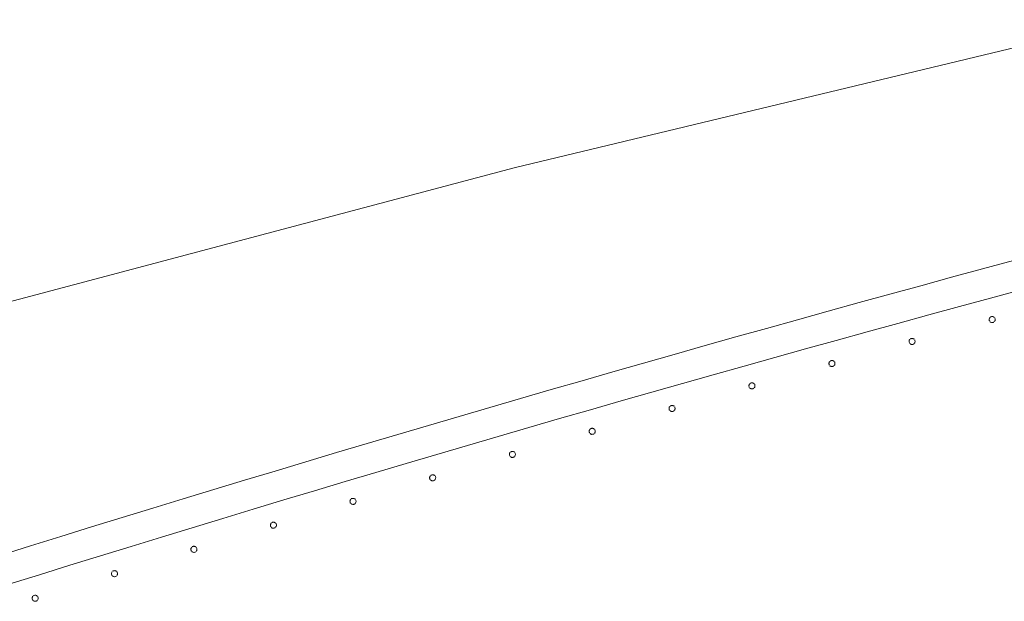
# Model space of a CAD drawing. Header units: millimetres. Extents: x -2624 to 101766, y -16 to 109490.
# Tile 123 of 151: x 69743 to 70394, y 91158 to 91543. Entities that reach past the tile are written whole.
import ezdxf

# ---------------------------------------------------------------- set-up
doc = ezdxf.new("R2010")
doc.units = ezdxf.units.MM
doc.header["$MEASUREMENT"] = 0
doc.layers.add('L1', color=7, linetype='Continuous')
doc.layers.add('VRD _ Clôture.VRD', color=7, linetype='Continuous')

# ---------------------------------------------------------------- blocks, each defined once
blk = doc.blocks.new('Élément de coupe_166')
at = {"layer": 'L1', "color": 7, "linetype": 'Continuous', "lineweight": 15}
for p, q in [((70069.58, 91444.79), (70477.71, 91542.63)), ((69663.91, 91337.18), (70069.58, 91444.79))]:
    blk.add_line(p, q, dxfattribs=at)
blk = doc.blocks.new('Élément de coupe_171')
at = {"layer": 'VRD _ Clôture.VRD', "color": 7, "linetype": 'Continuous', "lineweight": 15}
for p, q in [((70358.82, 91372.35), (70379.23, 91377.89)), ((70379.23, 91377.89), (70399.65, 91383.4)), ((70338.42, 91366.79), (70358.82, 91372.35)), ((70318.02, 91361.2), (70338.42, 91366.79)), ((70297.63, 91355.59), (70318.02, 91361.2)), ((70364.07, 91353.05), (70384.46, 91358.58)), ((70384.46, 91358.58), (70404.85, 91364.09)), ((70277.24, 91349.95), (70297.63, 91355.59)), ((70343.69, 91347.49), (70364.07, 91353.05)), ((70256.87, 91344.29), (70277.24, 91349.95)), ((70323.31, 91341.91), (70343.69, 91347.49)), ((70216.13, 91332.9), (70236.5, 91338.61)), ((70236.5, 91338.61), (70256.87, 91344.29)), ((70302.95, 91336.31), (70323.31, 91341.91)), ((70195.78, 91327.16), (70216.13, 91332.9)), ((70282.58, 91330.68), (70302.95, 91336.31)), ((70175.43, 91321.4), (70195.78, 91327.16)), ((70262.23, 91325.03), (70282.58, 91330.68)), ((70155.08, 91315.62), (70175.43, 91321.4)), ((70221.54, 91313.64), (70241.88, 91319.35)), ((70241.88, 91319.35), (70262.23, 91325.03)), ((70134.75, 91309.81), (70155.08, 91315.62)), ((70201.21, 91307.92), (70221.54, 91313.64)), ((70114.42, 91303.98), (70134.75, 91309.81)), ((70180.88, 91302.16), (70201.21, 91307.92)), ((70094.1, 91298.12), (70114.42, 91303.98)), ((70160.56, 91296.39), (70180.88, 91302.16)), ((70073.78, 91292.24), (70094.1, 91298.12)), ((70140.25, 91290.58), (70160.56, 91296.39)), ((70053.47, 91286.33), (70073.78, 91292.24)), ((70119.95, 91284.76), (70140.25, 91290.58)), ((70012.88, 91274.45), (70033.17, 91280.4)), ((70033.17, 91280.4), (70053.47, 91286.33)), ((70099.65, 91278.91), (70119.95, 91284.76)), ((69992.59, 91268.47), (70012.88, 91274.45)), ((70079.36, 91273.03), (70099.65, 91278.91)), ((69972.32, 91262.46), (69992.59, 91268.47)), ((70038.79, 91261.21), (70059.07, 91267.13)), ((70059.07, 91267.13), (70079.36, 91273.03)), ((69952.04, 91256.44), (69972.32, 91262.46)), ((70018.52, 91255.26), (70038.79, 91261.21)), ((69931.78, 91250.38), (69952.04, 91256.44)), ((69998.26, 91249.29), (70018.52, 91255.26)), ((69911.52, 91244.3), (69931.78, 91250.38)), ((69978.01, 91243.29), (69998.26, 91249.29)), ((69891.27, 91238.2), (69911.52, 91244.3)), ((69957.76, 91237.27), (69978.01, 91243.29)), ((69871.03, 91232.08), (69891.27, 91238.2)), ((69937.52, 91231.22), (69957.76, 91237.27)), ((69850.8, 91225.92), (69871.03, 91232.08)), ((69917.28, 91225.15), (69937.52, 91231.22)), ((69830.57, 91219.75), (69850.8, 91225.92)), ((69897.06, 91219.06), (69917.28, 91225.15)), ((69810.35, 91213.55), (69830.57, 91219.75)), ((69876.84, 91212.94), (69897.06, 91219.06)), ((69790.14, 91207.32), (69810.35, 91213.55)), ((69856.62, 91206.79), (69876.84, 91212.94)), ((69769.93, 91201.08), (69790.14, 91207.32)), ((69836.42, 91200.62), (69856.62, 91206.79)), ((69749.73, 91194.8), (69769.93, 91201.08)), ((69816.22, 91194.43), (69836.42, 91200.62)), ((69729.55, 91188.5), (69749.73, 91194.8)), ((69796.03, 91188.21), (69816.22, 91194.43)), ((69775.85, 91181.97), (69796.03, 91188.21)), ((69755.68, 91175.71), (69775.85, 91181.97)), ((69735.51, 91169.42), (69755.68, 91175.71))]:
    blk.add_line(p, q, dxfattribs=at)
blk = doc.blocks.new('Élément de coupe_1026')
at = {"layer": 'VRD _ Clôture.VRD', "color": 7, "linetype": 'Continuous', "lineweight": 15}
for p, q in [((69750.92, 91160.61), (69750.87, 91160.26)), ((69750.87, 91160.26), (69750.88, 91159.91)), ((69750.88, 91159.91), (69750.96, 91159.57)), ((69751.02, 91160.94), (69750.92, 91160.61)), ((69750.96, 91159.57), (69751.09, 91159.25)), ((69751.18, 91161.25), (69751.02, 91160.94)), ((69751.09, 91159.25), (69751.28, 91158.95)), ((69751.4, 91161.52), (69751.18, 91161.25)), ((69751.51, 91158.7), (69751.79, 91158.48)), ((69751.95, 91161.94), (69751.66, 91161.76)), ((69751.79, 91158.48), (69752.1, 91158.32)), ((69752.27, 91162.08), (69751.95, 91161.94)), ((69752.1, 91158.32), (69752.43, 91158.22)), ((69752.61, 91162.15), (69752.27, 91162.08)), ((69752.43, 91158.22), (69752.77, 91158.17)), ((69752.96, 91162.16), (69752.61, 91162.15)), ((69752.77, 91158.17), (69753.12, 91158.18)), ((69753.31, 91162.12), (69752.96, 91162.16)), ((69753.12, 91158.18), (69753.46, 91158.26)), ((69753.64, 91162.01), (69753.31, 91162.12)), ((69753.46, 91158.26), (69753.79, 91158.39)), ((69753.95, 91161.85), (69753.64, 91162.01)), ((69753.79, 91158.39), (69754.08, 91158.58)), ((69754.22, 91161.64), (69753.95, 91161.85)), ((69754.34, 91158.81), (69754.55, 91159.09)), ((69754.65, 91161.08), (69754.46, 91161.38)), ((69754.55, 91159.09), (69754.71, 91159.4)), ((69754.78, 91160.76), (69754.65, 91161.08)), ((69754.71, 91159.4), (69754.82, 91159.73)), ((69754.85, 91160.42), (69754.78, 91160.76)), ((69754.82, 91159.73), (69754.87, 91160.07)), ((69754.87, 91160.07), (69754.85, 91160.42))]:
    blk.add_line(p, q, dxfattribs=at)
blk = doc.blocks.new('Élément de coupe_1027')
at = {"layer": 'VRD _ Clôture.VRD', "color": 7, "linetype": 'Continuous', "lineweight": 15}
for p, q in [((69803.38, 91176.87), (69803.33, 91176.53)), ((69803.33, 91176.53), (69803.35, 91176.18)), ((69803.35, 91176.18), (69803.42, 91175.84)), ((69803.49, 91177.21), (69803.38, 91176.87)), ((69803.42, 91175.84), (69803.55, 91175.52)), ((69803.65, 91177.51), (69803.49, 91177.21)), ((69803.86, 91177.79), (69803.65, 91177.51)), ((69804.42, 91178.21), (69804.12, 91178.02)), ((69804.74, 91178.34), (69804.42, 91178.21)), ((69805.08, 91178.41), (69804.74, 91178.34)), ((69805.43, 91178.43), (69805.08, 91178.41)), ((69805.78, 91178.38), (69805.43, 91178.43)), ((69806.11, 91178.27), (69805.78, 91178.38)), ((69806.42, 91178.11), (69806.11, 91178.27)), ((69806.69, 91177.9), (69806.42, 91178.11)), ((69807.11, 91177.34), (69806.92, 91177.64)), ((69807.24, 91177.02), (69807.11, 91177.34)), ((69807.17, 91175.65), (69807.28, 91175.98)), ((69807.31, 91176.68), (69807.24, 91177.02)), ((69807.28, 91175.98), (69807.33, 91176.33)), ((69807.33, 91176.33), (69807.31, 91176.68)), ((69803.55, 91175.52), (69803.74, 91175.22)), ((69803.97, 91174.96), (69804.24, 91174.75)), ((69804.24, 91174.75), (69804.55, 91174.59)), ((69804.55, 91174.59), (69804.88, 91174.48)), ((69804.88, 91174.48), (69805.23, 91174.43)), ((69805.23, 91174.43), (69805.58, 91174.45)), ((69805.58, 91174.45), (69805.92, 91174.52)), ((69805.92, 91174.52), (69806.24, 91174.65)), ((69806.24, 91174.65), (69806.54, 91174.84)), ((69806.8, 91175.07), (69807.01, 91175.34)), ((69807.01, 91175.34), (69807.17, 91175.65))]:
    blk.add_line(p, q, dxfattribs=at)
blk = doc.blocks.new('Élément de coupe_1028')
at = {"layer": 'VRD _ Clôture.VRD', "color": 7, "linetype": 'Continuous', "lineweight": 15}
for p, q in [((69855.89, 91192.98), (69855.85, 91192.63)), ((69855.85, 91192.63), (69855.86, 91192.29)), ((69855.86, 91192.29), (69855.93, 91191.94)), ((69856, 91193.31), (69855.89, 91192.98)), ((69855.93, 91191.94), (69856.06, 91191.62)), ((69856.17, 91193.62), (69856, 91193.31)), ((69856.06, 91191.62), (69856.24, 91191.33)), ((69856.38, 91193.89), (69856.17, 91193.62)), ((69856.48, 91191.07), (69856.75, 91190.85)), ((69856.94, 91194.31), (69856.64, 91194.13)), ((69856.75, 91190.85), (69857.06, 91190.69)), ((69857.26, 91194.44), (69856.94, 91194.31)), ((69857.06, 91190.69), (69857.39, 91190.58)), ((69857.6, 91194.51), (69857.26, 91194.44)), ((69857.39, 91190.58), (69857.74, 91190.53)), ((69857.95, 91194.52), (69857.6, 91194.51)), ((69857.74, 91190.53), (69858.08, 91190.54)), ((69858.29, 91194.48), (69857.95, 91194.52)), ((69858.08, 91190.54), (69858.43, 91190.61)), ((69858.63, 91194.37), (69858.29, 91194.48)), ((69858.43, 91190.61), (69858.75, 91190.74)), ((69858.93, 91194.2), (69858.63, 91194.37)), ((69858.75, 91190.74), (69859.04, 91190.93)), ((69859.21, 91193.99), (69858.93, 91194.2)), ((69859.3, 91191.16), (69859.52, 91191.44)), ((69859.63, 91193.43), (69859.44, 91193.73)), ((69859.52, 91191.44), (69859.68, 91191.74)), ((69859.76, 91193.11), (69859.63, 91193.43)), ((69859.68, 91191.74), (69859.79, 91192.08)), ((69859.83, 91192.77), (69859.76, 91193.11)), ((69859.79, 91192.08), (69859.84, 91192.42)), ((69859.84, 91192.42), (69859.83, 91192.77))]:
    blk.add_line(p, q, dxfattribs=at)
blk = doc.blocks.new('Élément de coupe_1029')
at = {"layer": 'VRD _ Clôture.VRD', "color": 7, "linetype": 'Continuous', "lineweight": 15}
for p, q in [((69908.46, 91208.92), (69908.41, 91208.57)), ((69908.41, 91208.57), (69908.42, 91208.22)), ((69908.57, 91209.25), (69908.46, 91208.92)), ((69908.73, 91209.56), (69908.57, 91209.25)), ((69908.95, 91209.83), (69908.73, 91209.56)), ((69909.5, 91210.25), (69909.21, 91210.06)), ((69909.83, 91210.38), (69909.5, 91210.25)), ((69910.17, 91210.45), (69909.83, 91210.38)), ((69910.52, 91210.46), (69910.17, 91210.45)), ((69910.86, 91210.41), (69910.52, 91210.46)), ((69911.19, 91210.3), (69910.86, 91210.41)), ((69911.5, 91210.13), (69911.19, 91210.3)), ((69911.77, 91209.92), (69911.5, 91210.13)), ((69912.19, 91209.36), (69912.01, 91209.66)), ((69912.32, 91209.04), (69912.19, 91209.36)), ((69912.39, 91208.7), (69912.32, 91209.04)), ((69912.35, 91208), (69912.4, 91208.35)), ((69912.4, 91208.35), (69912.39, 91208.7)), ((69908.42, 91208.22), (69908.49, 91207.88)), ((69908.49, 91207.88), (69908.62, 91207.56)), ((69908.62, 91207.56), (69908.8, 91207.26)), ((69909.04, 91207), (69909.31, 91206.79)), ((69909.31, 91206.79), (69909.62, 91206.62)), ((69909.62, 91206.62), (69909.95, 91206.51)), ((69909.95, 91206.51), (69910.29, 91206.46)), ((69910.29, 91206.46), (69910.64, 91206.47)), ((69910.64, 91206.47), (69910.98, 91206.55)), ((69910.98, 91206.55), (69911.31, 91206.67)), ((69911.31, 91206.67), (69911.6, 91206.86)), ((69911.86, 91207.09), (69912.08, 91207.36)), ((69912.08, 91207.36), (69912.24, 91207.67)), ((69912.24, 91207.67), (69912.35, 91208))]:
    blk.add_line(p, q, dxfattribs=at)
blk = doc.blocks.new('Élément de coupe_1030')
at = {"layer": 'VRD _ Clôture.VRD', "color": 7, "linetype": 'Continuous', "lineweight": 15}
for p, q in [((69961.07, 91224.69), (69961.02, 91224.35)), ((69961.02, 91224.35), (69961.03, 91224)), ((69961.03, 91224), (69961.1, 91223.66)), ((69961.18, 91225.02), (69961.07, 91224.69)), ((69961.1, 91223.66), (69961.23, 91223.33)), ((69961.35, 91225.33), (69961.18, 91225.02)), ((69961.23, 91223.33), (69961.41, 91223.04)), ((69961.56, 91225.6), (69961.35, 91225.33)), ((69961.64, 91222.77), (69961.92, 91222.56)), ((69962.12, 91226.02), (69961.83, 91225.83)), ((69961.92, 91222.56), (69962.22, 91222.39)), ((69962.45, 91226.14), (69962.12, 91226.02)), ((69962.22, 91222.39), (69962.55, 91222.28)), ((69962.79, 91226.21), (69962.45, 91226.14)), ((69962.55, 91222.28), (69962.9, 91222.23)), ((69963.14, 91226.22), (69962.79, 91226.21)), ((69962.9, 91222.23), (69963.25, 91222.24)), ((69963.48, 91226.17), (69963.14, 91226.22)), ((69963.25, 91222.24), (69963.59, 91222.31)), ((69963.81, 91226.06), (69963.48, 91226.17)), ((69963.59, 91222.31), (69963.91, 91222.44)), ((69964.12, 91225.9), (69963.81, 91226.06)), ((69963.91, 91222.44), (69964.21, 91222.62)), ((69964.39, 91225.68), (69964.12, 91225.9)), ((69964.47, 91222.85), (69964.69, 91223.13)), ((69964.81, 91225.12), (69964.62, 91225.42)), ((69964.69, 91223.13), (69964.85, 91223.43)), ((69964.93, 91224.8), (69964.81, 91225.12)), ((69964.85, 91223.43), (69964.96, 91223.76)), ((69965, 91224.46), (69964.93, 91224.8)), ((69964.96, 91223.76), (69965.01, 91224.11)), ((69965.01, 91224.11), (69965, 91224.46))]:
    blk.add_line(p, q, dxfattribs=at)
blk = doc.blocks.new('Élément de coupe_1031')
at = {"layer": 'VRD _ Clôture.VRD', "color": 7, "linetype": 'Continuous', "lineweight": 15}
for p, q in [((70014.01, 91240.94), (70013.85, 91240.63)), ((70014.23, 91241.21), (70014.01, 91240.94)), ((70014.79, 91241.62), (70014.49, 91241.44)), ((70015.11, 91241.75), (70014.79, 91241.62)), ((70015.46, 91241.82), (70015.11, 91241.75)), ((70015.8, 91241.83), (70015.46, 91241.82)), ((70016.15, 91241.77), (70015.8, 91241.83)), ((70016.48, 91241.66), (70016.15, 91241.77)), ((70016.79, 91241.5), (70016.48, 91241.66)), ((70017.06, 91241.28), (70016.79, 91241.5)), ((70017.47, 91240.72), (70017.29, 91241.02)), ((70013.74, 91240.3), (70013.68, 91239.96)), ((70013.68, 91239.96), (70013.69, 91239.61)), ((70013.69, 91239.61), (70013.76, 91239.26)), ((70013.85, 91240.63), (70013.74, 91240.3)), ((70013.76, 91239.26), (70013.89, 91238.94)), ((70013.89, 91238.94), (70014.07, 91238.64)), ((70014.3, 91238.38), (70014.57, 91238.16)), ((70014.57, 91238.16), (70014.88, 91238)), ((70014.88, 91238), (70015.21, 91237.89)), ((70015.21, 91237.89), (70015.55, 91237.83)), ((70015.55, 91237.83), (70015.9, 91237.84)), ((70015.9, 91237.84), (70016.24, 91237.91)), ((70016.24, 91237.91), (70016.57, 91238.04)), ((70016.57, 91238.04), (70016.87, 91238.22)), ((70017.13, 91238.45), (70017.35, 91238.72)), ((70017.35, 91238.72), (70017.51, 91239.03)), ((70017.6, 91240.4), (70017.47, 91240.72)), ((70017.51, 91239.03), (70017.62, 91239.36)), ((70017.67, 91240.05), (70017.6, 91240.4)), ((70017.62, 91239.36), (70017.68, 91239.7)), ((70017.68, 91239.7), (70017.67, 91240.05))]:
    blk.add_line(p, q, dxfattribs=at)
blk = doc.blocks.new('Élément de coupe_1032')
at = {"layer": 'VRD _ Clôture.VRD', "color": 7, "linetype": 'Continuous', "lineweight": 15}
for p, q in [((70066.45, 91255.74), (70066.39, 91255.4)), ((70066.39, 91255.4), (70066.4, 91255.05)), ((70066.4, 91255.05), (70066.47, 91254.71)), ((70066.56, 91256.07), (70066.45, 91255.74)), ((70066.47, 91254.71), (70066.6, 91254.38)), ((70066.73, 91256.38), (70066.56, 91256.07)), ((70066.6, 91254.38), (70066.78, 91254.08)), ((70066.95, 91256.65), (70066.73, 91256.38)), ((70067.51, 91257.06), (70067.21, 91256.88)), ((70067.83, 91257.19), (70067.51, 91257.06)), ((70068.17, 91257.25), (70067.83, 91257.19)), ((70068.52, 91257.26), (70068.17, 91257.25)), ((70068.87, 91257.21), (70068.52, 91257.26)), ((70069.2, 91257.1), (70068.87, 91257.21)), ((70069.5, 91256.93), (70069.2, 91257.1)), ((70069.77, 91256.71), (70069.5, 91256.93)), ((70069.83, 91253.88), (70070.05, 91254.15)), ((70070.18, 91256.15), (70070, 91256.45)), ((70070.05, 91254.15), (70070.22, 91254.46)), ((70070.31, 91255.83), (70070.18, 91256.15)), ((70070.22, 91254.46), (70070.33, 91254.79)), ((70070.38, 91255.48), (70070.31, 91255.83)), ((70070.33, 91254.79), (70070.39, 91255.14)), ((70070.39, 91255.14), (70070.38, 91255.48)), ((70067.01, 91253.82), (70067.28, 91253.6)), ((70067.28, 91253.6), (70067.58, 91253.44)), ((70067.58, 91253.44), (70067.91, 91253.32)), ((70067.91, 91253.32), (70068.26, 91253.27)), ((70068.26, 91253.27), (70068.61, 91253.28)), ((70068.61, 91253.28), (70068.95, 91253.35)), ((70068.95, 91253.35), (70069.27, 91253.47)), ((70069.27, 91253.47), (70069.57, 91253.65))]:
    blk.add_line(p, q, dxfattribs=at)
blk = doc.blocks.new('Élément de coupe_1033')
at = {"layer": 'VRD _ Clôture.VRD', "color": 7, "linetype": 'Continuous', "lineweight": 15}
for p, q in [((70119.21, 91271.02), (70119.15, 91270.67)), ((70119.15, 91270.67), (70119.16, 91270.33)), ((70119.16, 91270.33), (70119.23, 91269.98)), ((70119.32, 91271.35), (70119.21, 91271.02)), ((70119.23, 91269.98), (70119.35, 91269.66)), ((70119.49, 91271.65), (70119.32, 91271.35)), ((70119.35, 91269.66), (70119.53, 91269.36)), ((70119.71, 91271.93), (70119.49, 91271.65)), ((70119.76, 91269.1), (70120.03, 91268.88)), ((70120.27, 91272.33), (70119.97, 91272.15)), ((70120.03, 91268.88), (70120.34, 91268.71)), ((70120.6, 91272.46), (70120.27, 91272.33)), ((70120.34, 91268.71), (70120.67, 91268.6)), ((70120.94, 91272.53), (70120.6, 91272.46)), ((70120.67, 91268.6), (70121.01, 91268.54)), ((70121.29, 91272.53), (70120.94, 91272.53)), ((70121.01, 91268.54), (70121.36, 91268.55)), ((70121.63, 91272.48), (70121.29, 91272.53)), ((70121.36, 91268.55), (70121.7, 91268.62)), ((70121.96, 91272.37), (70121.63, 91272.48)), ((70121.7, 91268.62), (70122.03, 91268.74)), ((70122.27, 91272.2), (70121.96, 91272.37)), ((70122.03, 91268.74), (70122.33, 91268.92)), ((70122.54, 91271.98), (70122.27, 91272.2)), ((70122.59, 91269.15), (70122.81, 91269.42)), ((70122.95, 91271.42), (70122.77, 91271.71)), ((70122.81, 91269.42), (70122.98, 91269.73)), ((70123.07, 91271.09), (70122.95, 91271.42)), ((70122.98, 91269.73), (70123.09, 91270.06)), ((70123.14, 91270.75), (70123.07, 91271.09)), ((70123.09, 91270.06), (70123.14, 91270.4)), ((70123.14, 91270.4), (70123.14, 91270.75))]:
    blk.add_line(p, q, dxfattribs=at)
blk = doc.blocks.new('Élément de coupe_1034')
at = {"layer": 'VRD _ Clôture.VRD', "color": 7, "linetype": 'Continuous', "lineweight": 15}
for p, q in [((70172.13, 91286.46), (70172.02, 91286.13)), ((70172.3, 91286.76), (70172.13, 91286.46)), ((70172.52, 91287.03), (70172.3, 91286.76)), ((70173.08, 91287.44), (70172.78, 91287.26)), ((70173.41, 91287.57), (70173.08, 91287.44)), ((70173.75, 91287.63), (70173.41, 91287.57)), ((70174.1, 91287.64), (70173.75, 91287.63)), ((70174.44, 91287.58), (70174.1, 91287.64)), ((70174.77, 91287.47), (70174.44, 91287.58)), ((70175.08, 91287.3), (70174.77, 91287.47)), ((70175.35, 91287.08), (70175.08, 91287.3)), ((70175.76, 91286.51), (70175.58, 91286.81)), ((70175.88, 91286.19), (70175.76, 91286.51)), ((70172.02, 91286.13), (70171.96, 91285.79)), ((70171.96, 91285.79), (70171.97, 91285.44)), ((70171.97, 91285.44), (70172.03, 91285.1)), ((70172.03, 91285.1), (70172.16, 91284.77)), ((70172.16, 91284.77), (70172.34, 91284.47)), ((70172.56, 91284.21), (70172.83, 91283.99)), ((70172.83, 91283.99), (70173.14, 91283.82)), ((70173.14, 91283.82), (70173.47, 91283.7)), ((70173.47, 91283.7), (70173.81, 91283.65)), ((70173.81, 91283.65), (70174.16, 91283.65)), ((70174.16, 91283.65), (70174.5, 91283.72)), ((70174.5, 91283.72), (70174.83, 91283.84)), ((70174.83, 91283.84), (70175.13, 91284.02)), ((70175.39, 91284.25), (70175.61, 91284.52)), ((70175.61, 91284.52), (70175.78, 91284.82)), ((70175.78, 91284.82), (70175.9, 91285.15)), ((70175.95, 91285.85), (70175.88, 91286.19)), ((70175.9, 91285.15), (70175.95, 91285.5)), ((70175.95, 91285.5), (70175.95, 91285.85))]:
    blk.add_line(p, q, dxfattribs=at)
blk = doc.blocks.new('Élément de coupe_1035')
at = {"layer": 'VRD _ Clôture.VRD', "color": 7, "linetype": 'Continuous', "lineweight": 15}
for p, q in [((70224.87, 91301.08), (70224.82, 91300.73)), ((70224.82, 91300.73), (70224.82, 91300.38)), ((70224.82, 91300.38), (70224.88, 91300.04)), ((70224.99, 91301.4), (70224.87, 91301.08)), ((70224.88, 91300.04), (70225.01, 91299.71)), ((70225.16, 91301.71), (70224.99, 91301.4)), ((70225.01, 91299.71), (70225.19, 91299.41)), ((70225.38, 91301.98), (70225.16, 91301.71)), ((70225.94, 91302.38), (70225.64, 91302.21)), ((70226.27, 91302.51), (70225.94, 91302.38)), ((70226.61, 91302.57), (70226.27, 91302.51)), ((70226.96, 91302.58), (70226.61, 91302.57)), ((70227.3, 91302.52), (70226.96, 91302.58)), ((70227.63, 91302.4), (70227.3, 91302.52)), ((70227.94, 91302.23), (70227.63, 91302.4)), ((70228.21, 91302.01), (70227.94, 91302.23)), ((70228.24, 91299.18), (70228.46, 91299.45)), ((70228.61, 91301.45), (70228.43, 91301.75)), ((70228.46, 91299.45), (70228.63, 91299.76)), ((70228.74, 91301.12), (70228.61, 91301.45)), ((70228.63, 91299.76), (70228.75, 91300.09)), ((70228.8, 91300.78), (70228.74, 91301.12)), ((70228.75, 91300.09), (70228.8, 91300.43)), ((70228.8, 91300.43), (70228.8, 91300.78)), ((70225.41, 91299.15), (70225.68, 91298.93)), ((70225.68, 91298.93), (70225.99, 91298.76)), ((70225.99, 91298.76), (70226.32, 91298.64)), ((70226.32, 91298.64), (70226.66, 91298.59)), ((70226.66, 91298.59), (70227.01, 91298.59)), ((70227.01, 91298.59), (70227.35, 91298.66)), ((70227.35, 91298.66), (70227.68, 91298.78)), ((70227.68, 91298.78), (70227.98, 91298.96))]:
    blk.add_line(p, q, dxfattribs=at)
blk = doc.blocks.new('Élément de coupe_1036')
at = {"layer": 'VRD _ Clôture.VRD', "color": 7, "linetype": 'Continuous', "lineweight": 15}
for p, q in [((70277.77, 91315.85), (70277.72, 91315.51)), ((70277.72, 91315.51), (70277.72, 91315.16)), ((70277.72, 91315.16), (70277.78, 91314.82)), ((70277.89, 91316.18), (70277.77, 91315.85)), ((70277.78, 91314.82), (70277.91, 91314.49)), ((70278.06, 91316.49), (70277.89, 91316.18)), ((70277.91, 91314.49), (70278.08, 91314.19)), ((70278.28, 91316.76), (70278.06, 91316.49)), ((70278.31, 91313.93), (70278.58, 91313.71)), ((70278.85, 91317.16), (70278.55, 91316.98)), ((70278.58, 91313.71), (70278.88, 91313.53)), ((70279.18, 91317.28), (70278.85, 91317.16)), ((70278.88, 91313.53), (70279.21, 91313.42)), ((70279.52, 91317.34), (70279.18, 91317.28)), ((70279.21, 91313.42), (70279.55, 91313.36)), ((70279.87, 91317.35), (70279.52, 91317.34)), ((70279.55, 91313.36), (70279.9, 91313.36)), ((70280.21, 91317.29), (70279.87, 91317.35)), ((70279.9, 91313.36), (70280.25, 91313.43)), ((70280.54, 91317.17), (70280.21, 91317.29)), ((70280.25, 91313.43), (70280.57, 91313.55)), ((70280.84, 91317), (70280.54, 91317.17)), ((70280.57, 91313.55), (70280.87, 91313.73)), ((70281.11, 91316.78), (70280.84, 91317)), ((70281.14, 91313.95), (70281.36, 91314.22)), ((70281.52, 91316.21), (70281.34, 91316.52)), ((70281.36, 91314.22), (70281.53, 91314.52)), ((70281.64, 91315.89), (70281.52, 91316.21)), ((70281.53, 91314.52), (70281.65, 91314.85)), ((70281.7, 91315.55), (70281.64, 91315.89)), ((70281.65, 91314.85), (70281.7, 91315.2)), ((70281.7, 91315.2), (70281.7, 91315.55))]:
    blk.add_line(p, q, dxfattribs=at)
blk = doc.blocks.new('Élément de coupe_1037')
at = {"layer": 'VRD _ Clôture.VRD', "color": 7, "linetype": 'Continuous', "lineweight": 15}
for p, q in [((70330.72, 91330.47), (70330.66, 91330.12)), ((70330.66, 91330.12), (70330.67, 91329.77)), ((70330.67, 91329.77), (70330.73, 91329.43)), ((70330.84, 91330.79), (70330.72, 91330.47)), ((70330.73, 91329.43), (70330.85, 91329.1)), ((70331.01, 91331.1), (70330.84, 91330.79)), ((70330.85, 91329.1), (70331.03, 91328.8)), ((70331.24, 91331.37), (70331.01, 91331.1)), ((70331.25, 91328.54), (70331.52, 91328.31)), ((70331.8, 91331.77), (70331.5, 91331.59)), ((70331.52, 91328.31), (70331.82, 91328.14)), ((70332.13, 91331.89), (70331.8, 91331.77)), ((70331.82, 91328.14), (70332.15, 91328.03)), ((70332.47, 91331.95), (70332.13, 91331.89)), ((70332.15, 91328.03), (70332.49, 91327.97)), ((70332.82, 91331.95), (70332.47, 91331.95)), ((70332.49, 91327.97), (70332.84, 91327.97)), ((70333.16, 91331.89), (70332.82, 91331.95)), ((70332.84, 91327.97), (70333.19, 91328.03)), ((70333.49, 91331.78), (70333.16, 91331.89)), ((70333.19, 91328.03), (70333.51, 91328.15)), ((70333.8, 91331.6), (70333.49, 91331.78)), ((70333.51, 91328.15), (70333.81, 91328.33)), ((70334.06, 91331.38), (70333.8, 91331.6)), ((70334.08, 91328.55), (70334.3, 91328.82)), ((70334.47, 91330.82), (70334.29, 91331.12)), ((70334.3, 91328.82), (70334.47, 91329.13)), ((70334.59, 91330.49), (70334.47, 91330.82)), ((70334.47, 91329.13), (70334.59, 91329.45)), ((70334.65, 91330.15), (70334.59, 91330.49)), ((70334.59, 91329.45), (70334.65, 91329.8)), ((70334.65, 91329.8), (70334.65, 91330.15))]:
    blk.add_line(p, q, dxfattribs=at)
blk = doc.blocks.new('Élément de coupe_1038')
at = {"layer": 'VRD _ Clôture.VRD', "color": 7, "linetype": 'Continuous', "lineweight": 15}
for p, q in [((70383.84, 91345.24), (70383.72, 91344.91)), ((70384.01, 91345.54), (70383.84, 91345.24)), ((70384.23, 91345.81), (70384.01, 91345.54)), ((70384.8, 91346.21), (70384.5, 91346.03)), ((70385.13, 91346.33), (70384.8, 91346.21)), ((70385.47, 91346.39), (70385.13, 91346.33)), ((70385.82, 91346.39), (70385.47, 91346.39)), ((70386.16, 91346.33), (70385.82, 91346.39)), ((70386.49, 91346.21), (70386.16, 91346.33)), ((70386.79, 91346.04), (70386.49, 91346.21)), ((70387.06, 91345.82), (70386.79, 91346.04)), ((70387.46, 91345.25), (70387.29, 91345.55)), ((70387.58, 91344.92), (70387.46, 91345.25)), ((70383.72, 91344.91), (70383.66, 91344.57)), ((70383.66, 91344.57), (70383.66, 91344.22)), ((70383.66, 91344.22), (70383.72, 91343.88)), ((70383.72, 91343.88), (70383.84, 91343.55)), ((70383.84, 91343.55), (70384.01, 91343.25)), ((70384.24, 91342.98), (70384.51, 91342.76)), ((70384.51, 91342.76), (70384.81, 91342.58)), ((70384.81, 91342.58), (70385.14, 91342.47)), ((70385.14, 91342.47), (70385.48, 91342.41)), ((70385.48, 91342.41), (70385.83, 91342.41)), ((70385.83, 91342.41), (70386.17, 91342.47)), ((70386.17, 91342.47), (70386.5, 91342.59)), ((70386.5, 91342.59), (70386.8, 91342.76)), ((70387.07, 91342.99), (70387.29, 91343.26)), ((70387.29, 91343.26), (70387.46, 91343.56)), ((70387.46, 91343.56), (70387.58, 91343.89)), ((70387.64, 91344.58), (70387.58, 91344.92)), ((70387.58, 91343.89), (70387.64, 91344.23)), ((70387.64, 91344.23), (70387.64, 91344.58))]:
    blk.add_line(p, q, dxfattribs=at)

msp = doc.modelspace()

# ---------------------------------------------------------------- block references
at = {"layer": 'L1', "lineweight": 0}
msp.add_blockref('Élément de coupe_166', (0, 0), dxfattribs=at)
at = {"layer": 'VRD _ Clôture.VRD', "lineweight": 0}
for name in ['Élément de coupe_171', 'Élément de coupe_1038', 'Élément de coupe_1037', 'Élément de coupe_1036', 'Élément de coupe_1035', 'Élément de coupe_1034', 'Élément de coupe_1033', 'Élément de coupe_1032', 'Élément de coupe_1031', 'Élément de coupe_1030', 'Élément de coupe_1029', 'Élément de coupe_1028', 'Élément de coupe_1027', 'Élément de coupe_1026']:
    msp.add_blockref(name, (0, 0), dxfattribs=at)

doc.saveas('drawing.dxf')
